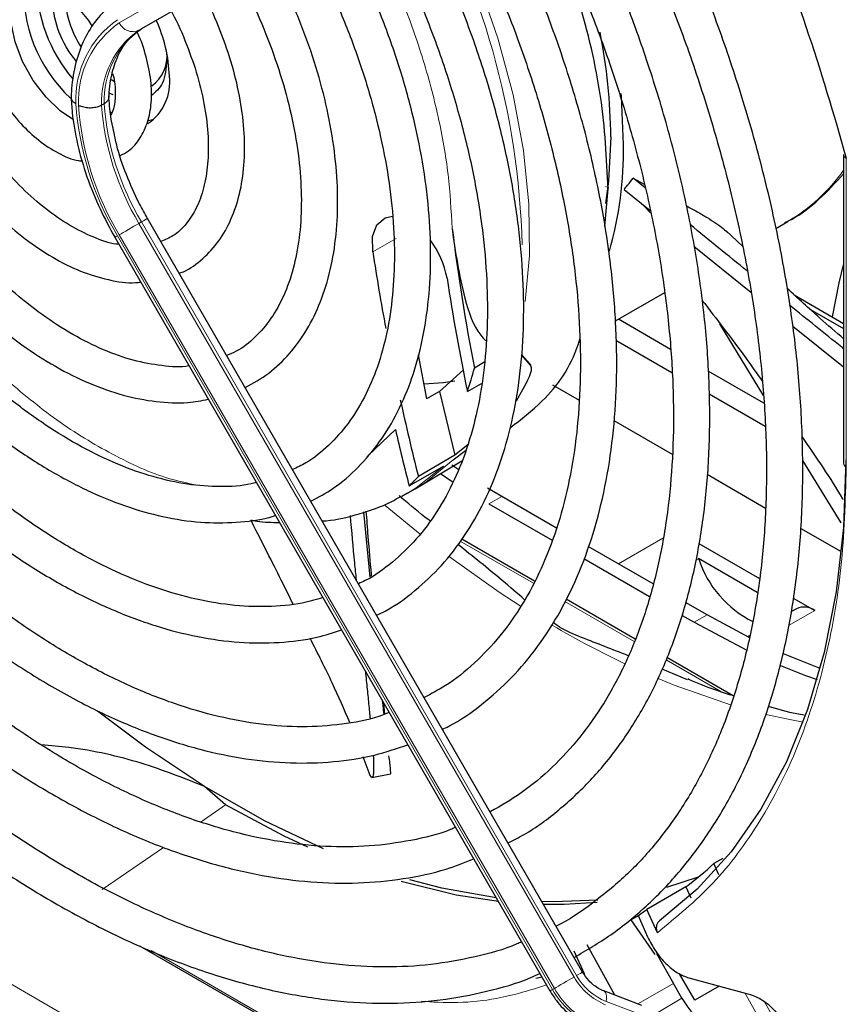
# Paper-space layout 'Blatt2' of a CAD drawing. Header units: millimetres. Extents: x 5 to 418, y 2 to 292.
# Tile 62 of 112: x 105.41 to 113.01, y 211.4 to 220.45. Entities that reach past the tile are written whole.
import ezdxf

# ---------------------------------------------------------------- set-up
doc = ezdxf.new("R2010")
doc.units = ezdxf.units.MM

psp = doc.layouts.new('Blatt2')

# ---------------------------------------------------------------- linework, layer by layer
at = {"color": 7, "linetype": 'Continuous', "lineweight": 18}
for p, q in [((110.3244, 222.725), (106.3278, 220.4171)), ((106.5089, 220.3484), (110.5054, 222.6563)), ((87.2772, 222.0117), (108.4044, 209.8153)), ((106.5325, 220.362), (106.5089, 220.3484)), ((113.0057, 219.1734), (113.0057, 216.3372)), ((110.7946, 218.914), (110.825, 218.903)), ((106.5325, 218.5889), (106.5089, 218.5752)), ((106.5325, 218.5889), (110.529, 211.6667)), ((110.5054, 211.6531), (106.5089, 218.5752)), ((110.3077, 211.5389), (106.3112, 218.4611)), ((106.3278, 218.4707), (110.3244, 211.5485)), ((108.8724, 218.4348), (108.6567, 218.3136)), ((108.6105, 216.4408), (108.8641, 216.681)), ((109.8407, 216.0677), (109.7228, 215.9997)), ((108.7707, 215.9835), (109.0909, 215.7201)), ((109.4601, 215.657), (110.1314, 215.2695)), ((110.9133, 215.4485), (111.3221, 215.6845)), ((111.6502, 215.4938), (111.6236, 215.4784)), ((110.4214, 215.102), (111.0562, 214.7356)), ((111.7263, 214.9791), (111.6085, 214.9111)), ((112.7163, 215.0198), (112.4753, 214.8807)), ((111.3503, 214.5658), (111.8535, 214.2753)), ((107.0792, 213.0792), (107.3048, 213.2334)), ((106.1701, 212.4576), (106.7345, 212.8435)), ((106.6216, 211.8955), (111.2608, 209.2174)), ((110.3244, 211.5485), (110.3077, 211.5389)), ((111.4172, 211.5933), (111.0916, 211.4065)), ((111.2608, 211.319), (111.4952, 211.4581)), ((112.3495, 211.018), (112.0736, 211.5072)), ((110.8, 211.4285), (111.1506, 211.2955)), ((112.2503, 211.4302), (112.4735, 211.0346))]:
    psp.add_line(p, q, dxfattribs=at)
at = {"color": 7, "linetype": 'Continuous', "lineweight": 25}
for p, q in [((110.529, 222.6699), (106.5325, 220.362)), ((106.2557, 219.8954), (106.2792, 219.8803)), ((106.2718, 219.7569), (106.2344, 219.7699)), ((106.1891, 219.6737), (106.1656, 219.66)), ((106.2449, 219.6006), (106.2629, 219.5908)), ((106.5971, 219.52), (106.6468, 219.5319)), ((112.9813, 219.2078), (112.9813, 216.3712)), ((111.0491, 218.9906), (111.1507, 218.934)), ((111.1577, 218.9018), (111.0492, 218.9906)), ((110.7864, 218.5491), (110.8173, 218.8932)), ((110.9656, 218.8878), (111.2035, 218.693)), ((111.2081, 218.6719), (111.1435, 218.7385)), ((110.5839, 211.6983), (106.5874, 218.6205)), ((112.3573, 218.5284), (112.4685, 218.5926)), ((112.055, 218.3613), (111.9035, 218.506)), ((106.2873, 218.4473), (110.2839, 211.5251)), ((111.6058, 218.3663), (112.1288, 217.9422)), ((110.8864, 217.6793), (111.3376, 217.9398)), ((112.5263, 217.9192), (112.9813, 217.6565)), ((112.671, 217.788), (112.9813, 217.6089)), ((111.3922, 217.4171), (110.9122, 217.6942)), ((112.2439, 216.9931), (111.8449, 217.6523)), ((112.5147, 217.6309), (112.9813, 217.2579)), ((110.8899, 217.503), (111.4045, 217.2059)), ((110.5499, 217.4851), (110.5593, 217.4905)), ((109.0739, 217.3666), (109.1496, 216.9651)), ((110.1048, 217.2725), (110.0211, 217.3691)), ((110.0213, 217.3715), (110.1029, 217.2813)), ((109.2704, 217.0319), (109.4895, 217.2305)), ((109.6852, 217.3022), (109.5902, 217.2446)), ((112.2478, 216.9232), (111.7363, 217.2185)), ((109.5252, 217.0314), (109.6553, 217.1035)), ((110.3066, 217.0912), (110.5507, 216.9503)), ((109.2705, 217.0319), (109.1496, 216.9651)), ((109.2705, 217.0319), (109.4101, 216.4458)), ((111.7472, 217.0081), (112.2598, 216.7121)), ((110.8721, 216.7648), (111.4059, 216.4566)), ((109.5296, 216.5407), (109.4101, 216.4458)), ((109.4101, 216.4458), (109.0753, 216.2504)), ((109.394, 216.4021), (109.5095, 216.489)), ((108.991, 216.1638), (109.3054, 216.3438)), ((109.0775, 216.1554), (109.4732, 216.3952)), ((109.4471, 216.3101), (109.382, 216.3531)), ((112.96, 215.8241), (112.6049, 216.3981)), ((109.2772, 216.2764), (109.3948, 216.1996)), ((111.7288, 216.2702), (112.2649, 215.9607)), ((109.0463, 216.1369), (109.0775, 216.1554)), ((109.8407, 216.0677), (109.711, 216.1442)), ((108.976, 216.0964), (108.9246, 216.0679)), ((108.976, 216.0964), (109.0463, 216.1369)), ((110.3454, 215.7763), (109.8407, 216.0677)), ((109.7228, 215.9997), (110.3032, 215.6646)), ((108.6329, 215.3249), (108.5758, 215.9247)), ((109.1824, 215.8443), (109.1654, 215.8541)), ((112.5884, 215.774), (112.9592, 215.5599)), ((110.1423, 215.2901), (109.4746, 215.6756)), ((111.2318, 215.2646), (110.6356, 215.6088)), ((111.6505, 215.6351), (112.2071, 215.3137)), ((110.5959, 215.4957), (111.1977, 215.1482)), ((111.6476, 215.5007), (112.1884, 215.1885)), ((111.0651, 214.7574), (110.4316, 215.1232)), ((111.7263, 214.9791), (111.529, 215.0931)), ((112.5187, 215.1339), (112.7163, 215.0198)), ((111.4979, 214.975), (111.6085, 214.9111)), ((112.1129, 214.7706), (111.7263, 214.9791)), ((112.5496, 215.0363), (112.4967, 215.0058)), ((111.6085, 214.9111), (112.0931, 214.6544)), ((112.1163, 214.7862), (112.1003, 214.777)), ((111.968, 214.2362), (111.3585, 214.588)), ((111.5468, 214.384), (111.3144, 214.4802)), ((108.7682, 214.0674), (108.7583, 214.1675)), ((108.6235, 213.5278), (108.5682, 213.6753)), ((108.649, 213.4862), (108.8205, 213.5188)), ((107.3048, 213.2334), (107.1111, 213.4039)), ((111.8702, 212.7427), (111.7897, 212.6948)), ((111.835, 212.5911), (111.7897, 212.6948)), ((111.6458, 212.5704), (111.3541, 212.4747)), ((111.532, 212.482), (111.1742, 212.2747)), ((111.532, 212.482), (111.577, 212.3805)), ((111.2703, 212.06), (111.1742, 212.2747)), ((111.0263, 212.1789), (111.1097, 212.2241)), ((111.0263, 212.1789), (111.2465, 211.8585)), ((111.0934, 212.2169), (111.1807, 212.0222)), ((106.515, 211.9401), (111.2675, 209.1966)), ((110.5036, 211.8946), (110.5991, 211.6856)), ((110.8789, 211.4872), (110.6271, 211.949)), ((111.2627, 211.8678), (111.4172, 211.5933)), ((111.6144, 211.441), (111.4745, 211.6833)), ((111.5607, 211.6445), (112.1237, 211.4937)), ((111.4952, 211.4581), (111.4172, 211.5933)), ((111.8382, 211.5702), (111.6144, 211.441)), ((111.1288, 211.3924), (110.7782, 211.5254))]:
    psp.add_line(p, q, dxfattribs=at)
at = {"color": 7, "linetype": 'Continuous', "lineweight": 18, "flags": 128}
for points in [[(110.0576, 217.859), (110.0955, 218.2803), (110.0908, 218.7513), (110.0404, 219.2452), (109.9449, 219.7555), (109.8057, 220.2758), (109.6244, 220.7994), (109.4034, 221.3197), (109.1454, 221.8301), (109.1284, 221.8611)], [(106.5874, 218.6205), (106.5855, 218.6195), (106.5788, 218.6156), (106.5674, 218.609), (106.5517, 218.6), (106.5325, 218.5889)], [(106.5089, 218.5752), (106.4868, 218.5625), (106.4626, 218.5485), (106.4373, 218.5339), (106.4119, 218.5193), (106.3874, 218.5051), (106.3646, 218.4919), (106.3445, 218.4803), (106.3278, 218.4707)], [(106.3112, 218.4611), (106.2986, 218.4538), (106.2905, 218.4492), (106.2874, 218.4473), (106.2873, 218.4473)], [(109.3054, 216.3438), (109.0551, 216.1449), (108.976, 216.0964)], [(109.0775, 216.1554), (109.1422, 216.1967), (109.394, 216.4021)], [(109.36, 215.5127), (109.8174, 215.1892), (110.0201, 215.0573)], [(111.2779, 214.3939), (111.4256, 214.3338), (111.9499, 214.1514)], [(112.2661, 214.0656), (112.4702, 214.0203), (112.6084, 213.9943)], [(110.5054, 211.6531), (110.4833, 211.6403), (110.4591, 211.6263), (110.4339, 211.6117), (110.4085, 211.5971), (110.3839, 211.5829), (110.3611, 211.5697), (110.341, 211.5581), (110.3244, 211.5485)], [(110.5839, 211.6983), (110.582, 211.6973), (110.5753, 211.6934), (110.5639, 211.6868), (110.5483, 211.6778), (110.529, 211.6667)], [(110.3077, 211.5389), (110.2951, 211.5316), (110.2871, 211.527), (110.2839, 211.5251), (110.2839, 211.5251)], [(110.7788, 211.5252), (110.7849, 211.5216), (110.7936, 211.5113), (110.7996, 211.4963), (110.8027, 211.4769), (110.8028, 211.454), (110.8, 211.4285)]]:
    psp.add_lwpolyline(points, dxfattribs=at)
at = {"color": 7, "linetype": 'Continuous', "lineweight": 25, "flags": 128}
for points in [[(105.9073, 219.5263), (105.7846, 219.609), (105.6559, 219.7333), (105.5382, 219.8878), (105.4409, 220.0619), (105.3716, 220.2425), (105.3348, 220.4149), (105.3308, 220.5644), (105.3543, 220.6788), (105.3948, 220.7523), (105.4458, 220.7924), (105.5172, 220.8075), (105.61, 220.7932), (105.7268, 220.7415), (105.7268, 220.7415), (105.7935, 220.6982), (105.9233, 220.5855), (106.0457, 220.4399), (106.0803, 220.3841)], [(110.9603, 219.3005), (110.9395, 219.7391), (110.9368, 219.7679)], [(110.8424, 219.3686), (110.8217, 218.9617), (110.7942, 218.7591)], [(108.6567, 218.3136), (108.6548, 218.4539), (108.6943, 218.5627), (108.7703, 218.6268), (108.837, 218.6406)], [(112.8782, 217.716), (112.9391, 218.0281), (112.9787, 218.1952)], [(110.1029, 217.2813), (110.1031, 217.2802), (110.1033, 217.2791), (110.1036, 217.278), (110.1038, 217.2769), (110.1041, 217.2758), (110.1043, 217.2747), (110.1045, 217.2736), (110.1048, 217.2725)], [(109.4106, 217.1264), (109.3036, 217.1103), (109.128, 217.098)], [(113.0005, 216.402), (112.9785, 215.7814), (112.9125, 215.1903), (112.8029, 214.6324), (112.6505, 214.1115), (112.4562, 213.6308), (112.2214, 213.1934), (111.9475, 212.8023), (111.6362, 212.4598), (111.2897, 212.1683)], [(112.7654, 214.4859), (112.7495, 214.4918), (112.4301, 214.6216)], [(112.4, 214.5158), (112.6317, 214.4238), (112.7373, 214.3855)], [(107.1111, 213.4039), (106.5693, 213.7644), (106.1288, 214.0953)], [(108.2052, 212.8302), (107.6632, 213.0886), (107.1111, 213.4039)], [(108.0593, 212.8469), (107.843, 212.9476), (107.3048, 213.2334)], [(109.8099, 212.3461), (109.4232, 212.4058), (108.9175, 212.529)], [(109.7897, 212.381), (109.2921, 212.4702), (108.9962, 212.5465)], [(110.7243, 212.3604), (110.3188, 212.344), (110.2097, 212.3465)], [(110.7177, 212.3374), (110.4144, 212.3182), (110.2262, 212.3178)], [(110.2101, 211.6529), (110.1956, 211.6491), (110.1533, 211.6382)]]:
    psp.add_lwpolyline(points, dxfattribs=at)
at = {"color": 7, "linetype": 'Continuous', "lineweight": 18}
for centre, radius, start, end in [((102.7483, 218.1837), 7.2829, 1.52989, 29.95859), ((106.8233, 219.7126), 0.8944, 124.92656, 182.49063), ((106.8302, 219.6974), 0.8777, 124.91275, 182.4318), ((106.4534, 220.4752), 0.1384, 204.8163, 293.64307), ((106.9673, 219.69), 0.8023, 124.84397, 182.13721), ((106.9909, 219.7036), 0.8023, 124.84397, 182.13721), ((108.6526, 219.864), 2.7296, 183.99715, 210.92952), ((108.6474, 219.855), 2.4649, 184.21856, 210.90782), ((108.6281, 219.8488), 2.6814, 184.03412, 210.92588), ((108.6238, 219.8414), 2.4649, 184.21856, 210.90782), ((111.6393, 220.0121), 1.6438, 300.29024, 324.72127), ((113.0215, 216.3744), 0.0404, 184.43368, 246.88646), ((114.6432, 222.2734), 8.5691, 239.58362, 244.68034), ((111.0114, 211.9366), 0.58, 209.26495, 248.10504), ((111.0023, 211.9319), 0.5426, 209.26495, 248.10504), ((110.9605, 211.9047), 0.7484, 209.26495, 248.10504), ((110.9772, 211.9143), 0.7484, 209.26495, 248.10504)]:
    psp.add_arc(centre, radius, start, end, dxfattribs=at)
at = {"color": 7, "linetype": 'Continuous', "lineweight": 25}
for centre, radius, start, end in [((106.8102, 220.7196), 1.3619, 176.56242, 226.88232), ((106.9982, 220.8261), 1.4349, 180.79457, 220.09796), ((106.8111, 220.7284), 0.99, 182.31609, 212.78142), ((105.4756, 219.8886), 1.3132, 1.64984, 24.82643), ((105.7028, 219.3305), 5.1397, 0.42479, 11.23272), ((106.4432, 220.1058), 0.3238, 304.5077, 6.80448), ((106.3344, 219.8698), 0.4575, 304.20343, 7.10875), ((107.5, 219.257), 3.4606, 344.28764, 0.7207), ((128.3427, 220.896), 19.1046, 187.11643, 191.01869), ((108.5462, 217.9332), 0.8042, 9.90459, 37.51875), ((129.283, 221.4521), 20.8638, 188.65153, 190.61197), ((129.0255, 221.0712), 19.9143, 188.66318, 191.70405), ((106.7283, 218.0007), 2.9601, 340.88593, 345.20024), ((108.0077, 218.1422), 2.3037, 328.71047, 334.97582), ((131.2902, 221.8585), 22.9119, 192.3626, 194.16817), ((131.7066, 222.0092), 23.4556, 193.12985, 194.43071), ((107.7237, 217.4815), 1.8282, 313.88329, 317.6706), ((111.148, 215.3068), 0.5358, 20.41682, 21.20649), ((112.5824, 215.7964), 0.9801, 197.98589, 243.64688), ((112.6185, 214.8826), 0.1684, 54.53278, 114.15676), ((109.5867, 215.1003), 3.2619, 306.61088, 312.48417), ((109.2697, 214.8483), 3.2017, 304.724, 306.5029)]:
    psp.add_arc(centre, radius, start, end, dxfattribs=at)
for points, knots in [([(110.5059, 211.8334), (110.6198, 211.8999), (110.8535, 212.0364), (111.1727, 212.2989), (111.4696, 212.6051), (111.7346, 212.9537), (111.967, 213.3417), (112.1654, 213.7675), (112.3285, 214.2288), (112.4553, 214.7231), (112.5452, 215.2474), (112.5975, 215.7989), (112.612, 216.3742), (112.5888, 216.9702), (112.528, 217.5834), (112.43, 218.2105), (112.2956, 218.848), (112.1254, 219.4925), (111.9205, 220.1404), (111.6819, 220.7881), (111.4117, 221.4325), (111.1082, 222.0683), (110.8773, 222.5193), (110.7403, 222.7524), (110.723, 222.7819)], [0, 0, 0, 0, 0.044421, 0.091203, 0.138022, 0.18495, 0.232029, 0.279269, 0.326654, 0.374154, 0.421733, 0.469362, 0.517014, 0.564673, 0.612324, 0.659964, 0.70759, 0.755203, 0.802802, 0.85039, 0.897968, 0.945541, 0.993109, 1, 1, 1, 1]), ([(111.5762, 222.7824), (111.7755, 222.3882), (112.1744, 221.5994), (112.6562, 220.3831), (112.8892, 219.5765), (113.0057, 219.1734)], [0, 0, 0, 0, 0.333212, 0.666777, 1, 1, 1, 1]), ([(110.434, 222.6151), (110.5268, 222.4483), (110.7324, 222.0786), (111.0175, 221.4914), (111.2935, 220.8608), (111.5372, 220.2258), (111.7483, 219.5905), (111.9251, 218.9583), (112.067, 218.3331), (112.173, 217.7185), (112.2427, 217.118), (112.2758, 216.5351), (112.2722, 215.9732), (112.232, 215.4355), (112.1557, 214.9251), (112.0439, 214.4448), (111.8973, 213.9973), (111.717, 213.5848), (111.5039, 213.2094), (111.2588, 212.8733), (110.984, 212.5764), (110.6764, 212.3273), (110.4603, 212.1762), (110.3402, 212.1213), (110.3398, 212.1212)], [0, 0, 0, 0, 0.03944, 0.087421, 0.135397, 0.183365, 0.231322, 0.279265, 0.327192, 0.375101, 0.42299, 0.470859, 0.51871, 0.566548, 0.614381, 0.66222, 0.710086, 0.75801, 0.806031, 0.854197, 0.902549, 0.951109, 0.999856, 1, 1, 1, 1]), ([(109.8991, 212.8845), (109.9491, 212.9097), (110.1154, 212.9936), (110.3701, 213.1843), (110.6609, 213.4532), (110.9192, 213.7666), (111.1456, 214.1194), (111.3381, 214.5107), (111.4956, 214.9378), (111.6169, 215.3982), (111.7011, 215.8888), (111.7477, 216.4064), (111.7565, 216.9475), (111.7274, 217.5086), (111.6608, 218.0862), (111.5572, 218.6764), (111.4173, 219.2756), (111.2421, 219.8801), (111.0325, 220.486), (110.7908, 221.09), (110.5156, 221.6868), (110.2902, 222.1356), (110.1484, 222.3794), (110.1177, 222.4324)], [0, 0, 0, 0, 0.021532, 0.071525, 0.121522, 0.171619, 0.221893, 0.272376, 0.323056, 0.373894, 0.424842, 0.475857, 0.526904, 0.577958, 0.629001, 0.680028, 0.731037, 0.782028, 0.833004, 0.883966, 0.934919, 0.985865, 1, 1, 1, 1]), ([(109.8284, 222.2653), (109.8824, 222.1705), (110.0437, 221.8877), (110.2826, 221.4026), (110.5444, 220.8159), (110.7735, 220.2241), (110.97, 219.6319), (111.1324, 219.0432), (111.2596, 218.4619), (111.351, 217.8919), (111.4059, 217.337), (111.4243, 216.801), (111.4061, 216.2875), (111.3516, 215.7997), (111.2615, 215.3409), (111.1364, 214.914), (110.9775, 214.5215), (110.7856, 214.1658), (110.5623, 213.8484), (110.3077, 213.5724), (110.0337, 213.3411), (109.8315, 213.2251), (109.7346, 213.1694)], [0, 0, 0, 0, 0.0259389, 0.0773882, 0.1288311, 0.1802636, 0.2316819, 0.2830819, 0.3344601, 0.3858137, 0.4371407, 0.4884416, 0.53972, 0.5909847, 0.6422483, 0.6935329, 0.7448759, 0.7963299, 0.8479591, 0.8998274, 0.9519724, 1, 1, 1, 1]), ([(110.8173, 218.8932), (110.8041, 219.1717), (110.7777, 219.7285), (110.5625, 220.6311), (110.2582, 221.4944), (109.9729, 222.0306), (109.8434, 222.274)], [0, 0, 0, 0, 0.260989, 0.521978, 0.782966, 1, 1, 1, 1]), ([(109.2961, 213.9289), (109.3156, 213.9379), (109.4449, 213.9976), (109.6592, 214.1527), (109.934, 214.3945), (110.1757, 214.6825), (110.3855, 215.0093), (110.5614, 215.3746), (110.702, 215.7753), (110.8062, 216.2088), (110.8731, 216.6716), (110.9021, 217.1602), (110.8932, 217.6707), (110.8464, 218.1992), (110.7624, 218.7418), (110.6417, 219.2944), (110.4855, 219.853), (110.2947, 220.4135), (110.0718, 220.9723), (109.8145, 221.5232), (109.6275, 221.8952), (109.5196, 222.0778), (109.5155, 222.0847)], [0, 0, 0, 0, 0.009591, 0.063576, 0.117535, 0.171598, 0.225887, 0.280456, 0.33529, 0.390334, 0.445519, 0.500781, 0.556076, 0.611368, 0.666641, 0.72189, 0.777116, 0.832319, 0.887503, 0.942675, 0.997838, 1, 1, 1, 1]), ([(109.225, 221.9169), (109.2487, 221.8762), (109.3727, 221.6631), (109.5705, 221.264), (109.8147, 220.7242), (110.0253, 220.1786), (110.2037, 219.6332), (110.3477, 219.0918), (110.4564, 218.5588), (110.5291, 218.0384), (110.5654, 217.5347), (110.5652, 217.0517), (110.5287, 216.5932), (110.4564, 216.1627), (110.3491, 215.7635), (110.2081, 215.3983), (110.0344, 215.0697), (109.8294, 214.7792), (109.5932, 214.5308), (109.3602, 214.3412), (109.195, 214.2544), (109.1284, 214.2194)], [0, 0, 0, 0, 0.013176, 0.06897, 0.124756, 0.180528, 0.23628, 0.292006, 0.347701, 0.40336, 0.458983, 0.51457, 0.57013, 0.625681, 0.681245, 0.736873, 0.792637, 0.848632, 0.904957, 0.961672, 1, 1, 1, 1]), ([(108.6912, 214.9767), (108.7177, 214.9888), (108.8448, 215.0472), (109.0469, 215.1978), (109.2927, 215.4272), (109.5051, 215.7015), (109.685, 216.0141), (109.8302, 216.3638), (109.9395, 216.7476), (110.0117, 217.162), (110.046, 217.6032), (110.0422, 218.067), (110.0005, 218.549), (109.9213, 219.0449), (109.8056, 219.5502), (109.6544, 220.0604), (109.4696, 220.5714), (109.2507, 221.0774), (109.0627, 221.4669), (108.9393, 221.6811), (108.9087, 221.7342)], [0, 0, 0, 0, 0.0155713, 0.0746662, 0.1337318, 0.1929696, 0.2525511, 0.3125318, 0.3728653, 0.4334518, 0.4941871, 0.5549883, 0.6157947, 0.6765768, 0.7373252, 0.7980393, 0.8587231, 0.9193835, 0.9800283, 1, 1, 1, 1]), ([(108.6226, 221.569), (108.6253, 221.5643), (108.72, 221.4039), (108.8824, 221.0745), (109.1045, 220.5854), (109.2921, 220.0903), (109.4475, 219.5964), (109.5682, 219.1076), (109.6534, 218.6289), (109.7024, 218.165), (109.715, 217.7203), (109.6914, 217.299), (109.6321, 216.9052), (109.538, 216.5425), (109.4106, 216.2138), (109.2508, 215.9222), (109.0607, 215.6683), (108.8388, 215.4586), (108.6591, 215.3242), (108.5457, 215.2744), (108.5246, 215.2652)], [0, 0, 0, 0, 0.001862, 0.063322, 0.124771, 0.186199, 0.247596, 0.308954, 0.370262, 0.431517, 0.492716, 0.553869, 0.614997, 0.676134, 0.737349, 0.798757, 0.860516, 0.922786, 0.985643, 1, 1, 1, 1]), ([(108.0872, 216.0227), (108.1573, 216.0603), (108.3148, 216.1447), (108.5269, 216.3298), (108.726, 216.5646), (108.8914, 216.84), (109.0225, 217.1519), (109.1175, 217.4979), (109.1751, 217.874), (109.1947, 218.2758), (109.1759, 218.6984), (109.1193, 219.137), (109.0255, 219.5863), (108.8961, 220.0416), (108.732, 220.4974), (108.5379, 220.949), (108.3838, 221.2413), (108.3071, 221.3868)], [0, 0, 0, 0, 0.052821, 0.1188, 0.184872, 0.251387, 0.318507, 0.386188, 0.454269, 0.522572, 0.59096, 0.659334, 0.727662, 0.795937, 0.864164, 0.932353, 1, 1, 1, 1]), ([(108.0173, 221.2195), (108.0854, 221.0916), (108.2287, 220.8225), (108.4116, 220.4003), (108.5713, 219.9623), (108.6967, 219.5264), (108.7875, 219.0982), (108.8423, 218.6831), (108.861, 218.2863), (108.8436, 217.9126), (108.7908, 217.5665), (108.7039, 217.2521), (108.5844, 216.9729), (108.4342, 216.7306), (108.2531, 216.5299), (108.0816, 216.3892), (107.9607, 216.3331), (107.9192, 216.3138)], [0, 0, 0, 0, 0.062716, 0.131985, 0.201217, 0.270395, 0.339502, 0.408524, 0.477455, 0.546301, 0.6151, 0.683907, 0.752849, 0.822147, 0.892103, 0.962991, 1, 1, 1, 1]), ([(107.4846, 217.0665), (107.5587, 217.1082), (107.7082, 217.1922), (107.8974, 217.3745), (108.0574, 217.5946), (108.1829, 217.853), (108.2729, 218.1457), (108.3256, 218.4694), (108.34, 218.8188), (108.3158, 219.1884), (108.2537, 219.5719), (108.1551, 219.9637), (108.0206, 220.3574), (107.8697, 220.718), (107.7512, 220.9402), (107.7, 221.0363)], [0, 0, 0, 0, 0.074703, 0.150786, 0.227145, 0.304382, 0.382663, 0.461772, 0.541356, 0.621117, 0.700848, 0.780495, 0.860053, 0.939541, 1, 1, 1, 1]), ([(107.4124, 220.8702), (107.4685, 220.7625), (107.5873, 220.5341), (107.733, 220.1748), (107.8543, 219.8028), (107.9405, 219.4364), (107.9914, 219.0824), (108.0063, 218.7469), (107.9858, 218.4358), (107.9308, 218.1542), (107.8433, 217.9066), (107.7259, 217.6954), (107.5784, 217.5255), (107.4415, 217.4129), (107.3442, 217.3732), (107.3145, 217.3611)], [0, 0, 0, 0, 0.072313, 0.153367, 0.234338, 0.315187, 0.395882, 0.476402, 0.556758, 0.637035, 0.717364, 0.798096, 0.879833, 0.963283, 1, 1, 1, 1]), ([(105.9364, 220.0619), (105.9098, 220.0957), (105.8236, 220.2048), (105.7295, 220.4359), (105.7126, 220.6042), (105.7041, 220.6884)], [0, 0, 0, 0, 0.182718, 0.591359, 1, 1, 1, 1]), ([(106.8779, 218.1173), (106.891, 218.1218), (106.9726, 218.1498), (107.0991, 218.248), (107.2483, 218.4081), (107.3612, 218.6094), (107.4393, 218.8436), (107.48, 219.1087), (107.4821, 219.3987), (107.4452, 219.7063), (107.3714, 220.0241), (107.2592, 220.3426), (107.1652, 220.5664), (107.1018, 220.6771), (107.0959, 220.6874)], [0, 0, 0, 0, 0.017933, 0.111601, 0.204662, 0.2986, 0.394619, 0.49268, 0.591966, 0.691648, 0.791221, 0.890606, 0.989841, 1, 1, 1, 1]), ([(106.3422, 220.6371), (106.3092, 220.616), (106.2199, 220.5588), (106.0983, 220.4298), (105.9897, 220.2454), (105.9179, 220.0289), (105.8911, 219.85), (105.8862, 219.747), (105.8853, 219.7285)], [0, 0, 0, 0, 0.120337, 0.325835, 0.532783, 0.744527, 0.954131, 1, 1, 1, 1]), ([(106.8077, 220.521), (106.81, 220.5169), (106.8656, 220.4197), (106.9494, 220.2185), (107.0522, 219.9265), (107.118, 219.6392), (107.1493, 219.3669), (107.1454, 219.1169), (107.1079, 218.8965), (107.0402, 218.7109), (106.9449, 218.5647), (106.837, 218.4609), (106.7492, 218.4246), (106.7099, 218.4084)], [0, 0, 0, 0, 0.004478, 0.106311, 0.207976, 0.309347, 0.410315, 0.510822, 0.61097, 0.711109, 0.812139, 0.916043, 1, 1, 1, 1]), ([(106.2325, 219.7224), (106.235, 219.7606), (106.2424, 219.8719), (106.2795, 220.0339), (106.3512, 220.1907), (106.4372, 220.2983), (106.5042, 220.3431), (106.5325, 220.362)], [0, 0, 0, 0, 0.121998, 0.35528, 0.588901, 0.826298, 1, 1, 1, 1]), ([(106.3362, 219.1984), (106.3626, 219.2113), (106.4361, 219.2474), (106.5238, 219.3552), (106.595, 219.5049), (106.6284, 219.6841), (106.6249, 219.8873), (106.5784, 220.1044), (106.531, 220.2571), (106.4924, 220.3295), (106.4912, 220.3316)], [0, 0, 0, 0, 0.07989, 0.222597, 0.365881, 0.516185, 0.673819, 0.834625, 0.995139, 1, 1, 1, 1]), ([(106.7648, 220.0761), (106.7578, 219.9989), (106.7447, 219.8519), (106.6606, 219.7798), (106.6207, 219.7457)], [0, 0, 0, 0, 0.52564, 1, 1, 1, 1]), ([(106.2673, 219.9512), (106.2708, 219.9388), (106.2908, 219.8679), (106.2948, 219.7531), (106.2826, 219.6304), (106.2594, 219.5846), (106.2496, 219.5652)], [0, 0, 0, 0, 0.073193, 0.416832, 0.754477, 1, 1, 1, 1]), ([(105.1683, 219.8641), (105.2031, 219.8009), (105.2764, 219.6676), (105.4209, 219.4885), (105.5869, 219.3313), (105.7671, 219.2168), (105.9042, 219.155), (105.9784, 219.1487), (105.99, 219.1477)], [0, 0, 0, 0, 0.175188, 0.369422, 0.564863, 0.762583, 0.963089, 1, 1, 1, 1]), ([(105.8853, 219.7423), (105.8882, 219.6928), (105.8964, 219.5499), (105.9396, 219.3025), (106.026, 219.0042), (106.1417, 218.7153), (106.2404, 218.5337), (106.2873, 218.4473)], [0, 0, 0, 0, 0.119661, 0.345415, 0.570792, 0.795741, 1, 1, 1, 1]), ([(105.9297, 219.6738), (105.9289, 219.6742), (105.9247, 219.6767), (105.9174, 219.6816), (105.9068, 219.6902), (105.8965, 219.7015), (105.8891, 219.7154), (105.8856, 219.7261), (105.886, 219.7319), (105.8861, 219.7329)], [0, 0, 0, 0, 0.0276923, 0.1594686, 0.2925869, 0.5110054, 0.7357426, 0.9539351, 1, 1, 1, 1]), ([(106.2324, 219.7322), (106.2324, 219.7299), (106.2324, 219.7228), (106.2278, 219.7109), (106.219, 219.6973), (106.2062, 219.6845), (106.1949, 219.6773), (106.1891, 219.6737)], [0, 0, 0, 0, 0.106275, 0.326515, 0.55313, 0.77337, 1, 1, 1, 1]), ([(106.286, 219.3844), (106.2727, 219.4415), (106.2434, 219.5675), (106.2364, 219.6839), (106.2325, 219.7476)], [0, 0, 0, 0, 0.452812, 1, 1, 1, 1]), ([(106.1656, 219.66), (106.1594, 219.6568), (106.1469, 219.6503), (106.125, 219.643), (106.1012, 219.6377), (106.0765, 219.6349), (106.051, 219.6344), (106.026, 219.6365), (106.0016, 219.641), (105.9821, 219.6468), (105.9668, 219.653), (105.9584, 219.6572), (105.954, 219.6597), (105.9533, 219.6601)], [0, 0, 0, 0, 0.105647, 0.214359, 0.320006, 0.428712, 0.534438, 0.643221, 0.749098, 0.858039, 0.922043, 0.986702, 1, 1, 1, 1]), ([(106.3252, 218.3816), (106.3161, 218.3825), (106.2438, 218.3889), (106.0899, 218.4449), (105.8724, 218.5516), (105.651, 218.7045), (105.4335, 218.8945), (105.2273, 219.1197), (105.0698, 219.3202), (104.9913, 219.4498), (104.9683, 219.4879)], [0, 0, 0, 0, 0.0222623, 0.1764168, 0.3284093, 0.4800233, 0.6318134, 0.784027, 0.9366271, 1, 1, 1, 1]), ([(106.5874, 218.6205), (106.5623, 218.6655), (106.4891, 218.7969), (106.3902, 219.0227), (106.3148, 219.2362), (106.292, 219.3538), (106.286, 219.3844)], [0, 0, 0, 0, 0.181406, 0.529808, 0.87786, 1, 1, 1, 1]), ([(104.6932, 219.2999), (104.7237, 219.2506), (104.8152, 219.1028), (104.9936, 218.8791), (105.2214, 218.6354), (105.4645, 218.4264), (105.7165, 218.2563), (105.9734, 218.1285), (106.2279, 218.053), (106.4141, 218.0221), (106.5087, 218.034), (106.5248, 218.036)], [0, 0, 0, 0, 0.064595, 0.193533, 0.322682, 0.452181, 0.582147, 0.712616, 0.843331, 0.973305, 1, 1, 1, 1]), ([(113.0057, 219.1734), (112.9998, 219.1763), (112.9896, 219.1812), (112.9822, 219.1904), (112.9821, 219.1964), (112.9821, 219.1992)], [0, 0, 0, 0, 0.429004, 0.73606, 1, 1, 1, 1]), ([(106.9696, 217.2656), (106.9691, 217.2655), (106.8935, 217.2509), (106.7222, 217.2642), (106.4597, 217.3101), (106.1839, 217.4075), (105.9025, 217.5478), (105.6188, 217.731), (105.338, 217.9541), (105.0645, 218.2135), (104.8038, 218.5058), (104.5705, 218.8073), (104.4364, 219.0192), (104.375, 219.1161)], [0, 0, 0, 0, 0.000607, 0.105297, 0.207883, 0.309232, 0.410068, 0.510794, 0.611558, 0.712453, 0.813494, 0.914656, 1, 1, 1, 1]), ([(104.0853, 218.9489), (104.1574, 218.8361), (104.3064, 218.6028), (104.5611, 218.2759), (104.8379, 217.968), (105.13, 217.6927), (105.4329, 217.4536), (105.7425, 217.2547), (106.0545, 217.0995), (106.3648, 216.9903), (106.6676, 216.9321), (106.9309, 216.9189), (107.0841, 216.9478), (107.1463, 216.9595)], [0, 0, 0, 0, 0.087876, 0.181746, 0.275693, 0.369759, 0.463981, 0.558384, 0.652963, 0.747628, 0.842097, 0.935945, 1, 1, 1, 1]), ([(110.9656, 218.8879), (110.976, 218.9006), (111.004, 218.9347), (111.0317, 218.9691), (111.0491, 218.9906)], [0, 0, 0, 0, 0.372254, 1, 1, 1, 1]), ([(112.4382, 218.5806), (112.4594, 218.5908), (112.5745, 218.6463), (112.7628, 218.7916), (112.9078, 218.9497), (112.9813, 219.0298)], [0, 0, 0, 0, 0.09994, 0.543517, 1, 1, 1, 1]), ([(107.587, 216.1963), (107.5715, 216.1918), (107.4694, 216.1621), (107.2586, 216.1527), (106.9578, 216.1714), (106.6413, 216.2413), (106.3155, 216.3561), (105.9833, 216.516), (105.6485, 216.7189), (105.3153, 216.9628), (104.9876, 217.245), (104.6697, 217.5623), (104.3649, 217.9106), (104.0798, 218.2874), (103.8807, 218.5753), (103.7858, 218.7406), (103.7706, 218.7671)], [0, 0, 0, 0, 0.0148639, 0.0978913, 0.1798359, 0.2609151, 0.3414786, 0.4218054, 0.5020683, 0.582337, 0.6626623, 0.743061, 0.8235303, 0.9040575, 0.9846254, 1, 1, 1, 1]), ([(111.5377, 218.7356), (111.5707, 218.7178), (111.6386, 218.6813), (111.7288, 218.6284), (111.8092, 218.5765), (111.8757, 218.5294), (111.9046, 218.5016), (111.9175, 218.4892)], [0, 0, 0, 0, 0.198561, 0.408, 0.618483, 0.829377, 1, 1, 1, 1]), ([(103.4808, 218.5998), (103.5618, 218.47), (103.7306, 218.1996), (104.0165, 217.8136), (104.3278, 217.4416), (104.6562, 217.0997), (104.9977, 216.7914), (105.3487, 216.5203), (105.7057, 216.2894), (106.0649, 216.1017), (106.4226, 215.9595), (106.7744, 215.8655), (107.117, 215.8193), (107.4426, 215.8289), (107.6586, 215.8552), (107.7582, 215.8917), (107.762, 215.8931)], [0, 0, 0, 0, 0.071055, 0.148113, 0.225204, 0.302346, 0.379558, 0.456854, 0.534244, 0.611722, 0.689258, 0.766739, 0.844001, 0.920818, 0.996966, 1, 1, 1, 1]), ([(109.3852, 218.5292), (109.4158, 218.3134), (109.4648, 217.9685), (109.5862, 217.6123), (109.6797, 217.513), (109.6962, 217.4956)], [0, 0, 0, 0, 0.5793737, 0.9261418, 1, 1, 1, 1]), ([(112.0949, 218.1384), (112.0079, 218.2084), (111.833, 218.3489), (111.6587, 218.4919), (111.5712, 218.5638)], [0, 0, 0, 0, 0.497731, 1, 1, 1, 1]), ([(108.1981, 215.1378), (108.1358, 215.1195), (107.9749, 215.0722), (107.69, 215.0489), (107.3504, 215.0627), (106.9956, 215.1257), (106.6301, 215.2347), (106.2565, 215.3894), (105.8785, 215.5883), (105.4993, 215.8299), (105.1228, 216.112), (104.7524, 216.4321), (104.3918, 216.7875), (104.0443, 217.1745), (103.7142, 217.5903), (103.4182, 218.005), (103.2449, 218.2885), (103.1658, 218.4179)], [0, 0, 0, 0, 0.044535, 0.115036, 0.18491, 0.25425, 0.323233, 0.39202, 0.460724, 0.529412, 0.598115, 0.666856, 0.735642, 0.804471, 0.873336, 0.942229, 1, 1, 1, 1]), ([(102.8779, 218.2516), (102.9024, 218.2091), (103.0196, 218.0054), (103.2552, 217.6572), (103.5824, 217.213), (103.9314, 216.7958), (104.2965, 216.4077), (104.6754, 216.0527), (105.0647, 215.7337), (105.4611, 215.4537), (105.8614, 215.2153), (106.2621, 215.021), (106.6597, 214.8727), (107.0507, 214.7722), (107.4315, 214.7202), (107.7973, 214.7197), (108.1123, 214.7577), (108.2949, 214.8171), (108.3693, 214.8413)], [0, 0, 0, 0, 0.017616, 0.084446, 0.151286, 0.218148, 0.285041, 0.351974, 0.418957, 0.485995, 0.553088, 0.62023, 0.687388, 0.754495, 0.821455, 0.888141, 0.954425, 1, 1, 1, 1]), ([(108.8076, 214.0821), (108.7763, 214.0699), (108.6398, 214.0167), (108.3741, 213.9698), (108.0135, 213.9433), (107.6341, 213.9678), (107.2414, 214.0387), (106.8375, 214.1565), (106.4256, 214.3199), (106.0085, 214.5281), (105.5895, 214.7795), (105.172, 215.0723), (104.759, 215.4043), (104.354, 215.7733), (103.9601, 216.1762), (103.5807, 216.6101), (103.2177, 217.0712), (102.8781, 217.5581), (102.6585, 217.8924), (102.5602, 218.067), (102.5597, 218.0679)], [0, 0, 0, 0, 0.01859, 0.081144, 0.14333, 0.205112, 0.26656, 0.32778, 0.388866, 0.449891, 0.510899, 0.571911, 0.632945, 0.694007, 0.755099, 0.816219, 0.877362, 0.938523, 0.999696, 1, 1, 1, 1]), ([(112.9813, 217.5142), (112.9087, 217.577), (112.7367, 217.7258), (112.5616, 217.8862), (112.4604, 217.9789)], [0, 0, 0, 0, 0.422428, 1, 1, 1, 1]), ([(102.2726, 217.9021), (102.3635, 217.7523), (102.5602, 217.4281), (102.8925, 216.9523), (103.2601, 216.4745), (103.6473, 216.0241), (104.0502, 215.6037), (104.4663, 215.2167), (104.8927, 214.8657), (105.3262, 214.5536), (105.7638, 214.2827), (106.2025, 214.0552), (106.6391, 213.8729), (107.0704, 213.7375), (107.493, 213.6503), (107.9036, 213.6119), (108.2983, 213.6241), (108.6595, 213.6783), (108.8775, 213.7521), (108.9784, 213.7862)], [0, 0, 0, 0, 0.0513087, 0.1110984, 0.1708982, 0.2307143, 0.2905529, 0.3504198, 0.41032, 0.470257, 0.5302316, 0.5902393, 0.6502674, 0.710279, 0.7702245, 0.8300344, 0.8896256, 0.948923, 1, 1, 1, 1]), ([(111.6797, 217.8709), (111.8148, 217.6954), (112.0061, 217.447), (112.1841, 217.1963), (112.2364, 217.1227)], [0, 0, 0, 0, 0.706207, 1, 1, 1, 1]), ([(112.9813, 217.4237), (112.9754, 217.4284), (112.8096, 217.5607), (112.6441, 217.6948), (112.4846, 217.8242)], [0, 0, 0, 0, 0.03552, 1, 1, 1, 1]), ([(109.4164, 213.0276), (109.401, 213.0208), (109.2733, 212.9646), (109.0101, 212.9034), (108.6282, 212.8482), (108.2255, 212.8451), (107.8078, 212.8885), (107.377, 212.9793), (106.9359, 213.1166), (106.4871, 213.2996), (106.0337, 213.5273), (105.5784, 213.7983), (105.1243, 214.1108), (104.6745, 214.4631), (104.2319, 214.8528), (103.7996, 215.2774), (103.3804, 215.7342), (102.9771, 216.22), (102.5932, 216.7324), (102.2504, 217.2325), (102.0481, 217.569), (101.9573, 217.72)], [0, 0, 0, 0, 0.007789, 0.064483, 0.120956, 0.177145, 0.233066, 0.288778, 0.344348, 0.399835, 0.455284, 0.510722, 0.566163, 0.621618, 0.677094, 0.732592, 0.78811, 0.843647, 0.899198, 0.95476, 1, 1, 1, 1]), ([(101.6697, 217.5539), (101.7423, 217.4313), (101.9272, 217.1186), (102.2531, 216.6361), (102.641, 216.1084), (103.05, 215.6067), (103.476, 215.1332), (103.917, 214.6912), (104.3701, 214.2834), (104.8325, 213.9124), (105.3014, 213.5806), (105.7741, 213.2902), (106.2476, 213.0432), (106.719, 212.8412), (107.1853, 212.6858), (107.6435, 212.5782), (108.0905, 212.5193), (108.5235, 212.5091), (108.9381, 212.5499), (109.2938, 212.6239), (109.5003, 212.7048), (109.5839, 212.7375)], [0, 0, 0, 0, 0.035219, 0.089791, 0.144368, 0.198955, 0.253556, 0.308176, 0.362817, 0.417482, 0.472174, 0.526893, 0.581635, 0.636391, 0.691138, 0.745845, 0.800467, 0.85495, 0.90924, 0.963298, 1, 1, 1, 1]), ([(109.918, 216.6988), (110.0194, 216.7759), (110.2735, 216.9691), (110.483, 217.2632), (110.5545, 217.4996), (110.5593, 217.5155)], [0, 0, 0, 0, 0.382499, 0.958538, 1, 1, 1, 1]), ([(110.0233, 211.9765), (110.0092, 211.9699), (109.8754, 211.9078), (109.5989, 211.8342), (109.1946, 211.7599), (108.7685, 211.7379), (108.3264, 211.7625), (107.87, 211.8348), (107.4019, 211.9539), (106.9245, 212.1194), (106.4406, 212.3303), (105.9528, 212.5856), (105.4639, 212.8839), (104.9767, 213.2236), (104.494, 213.6029), (104.0186, 214.0196), (103.5533, 214.4714), (103.1009, 214.9558), (102.664, 215.47), (102.2447, 216.0108), (101.8476, 216.5765), (101.5521, 217.0279), (101.3983, 217.2949), (101.3604, 217.3606)], [0, 0, 0, 0, 0.00617, 0.058399, 0.110483, 0.162363, 0.214035, 0.265531, 0.316897, 0.368178, 0.419411, 0.470623, 0.52183, 0.573042, 0.624266, 0.675505, 0.726761, 0.778032, 0.829318, 0.880615, 0.931921, 0.983233, 1, 1, 1, 1]), ([(110.0951, 217.1678), (110.1055, 217.1945), (110.1227, 217.239), (110.1098, 217.263), (110.1048, 217.2725)], [0, 0, 0, 0, 0.602422, 1, 1, 1, 1]), ([(101.0656, 217.2051), (101.1356, 217.0858), (101.3251, 216.7628), (101.6623, 216.2553), (102.0721, 215.685), (102.5035, 215.1398), (102.9529, 214.6218), (103.4181, 214.1342), (103.8966, 213.6795), (104.3858, 213.2602), (104.8832, 212.8788), (105.386, 212.5374), (105.8916, 212.2379), (106.3973, 211.982), (106.9003, 211.7715), (107.3979, 211.6075), (107.8873, 211.4912), (108.3655, 211.4233), (108.8297, 211.4047), (109.2775, 211.434), (109.7038, 211.516), (110.0087, 211.6013), (110.163, 211.6736), (110.1906, 211.6866)], [0, 0, 0, 0, 0.02956, 0.080067, 0.130579, 0.181097, 0.231624, 0.282164, 0.33272, 0.383292, 0.433884, 0.484497, 0.535128, 0.585775, 0.636431, 0.687077, 0.737692, 0.788243, 0.838692, 0.889001, 0.939137, 0.989092, 1, 1, 1, 1]), ([(112.5964, 216.6166), (112.7289, 216.4255), (112.8629, 216.2321), (112.9738, 216.0407), (112.975, 216.0385)], [0, 0, 0, 0, 0.988609, 1, 1, 1, 1]), ([(108.192, 215.8412), (108.2039, 215.842), (108.3216, 215.8495), (108.535, 215.9064), (108.7676, 215.9818), (108.8877, 216.0528), (108.9184, 216.0709)], [0, 0, 0, 0, 0.045503, 0.449675, 0.859451, 1, 1, 1, 1]), ([(109.1654, 215.8541), (109.0856, 215.9167), (108.9957, 215.9873), (108.9077, 216.0672), (108.8978, 216.0762)], [0, 0, 0, 0, 0.887739, 1, 1, 1, 1]), ([(108.4481, 215.8906), (108.4611, 215.7462), (108.4786, 215.5501), (108.4986, 215.353), (108.5039, 215.3011)], [0, 0, 0, 0, 0.736431, 1, 1, 1, 1]), ([(108.6464, 215.3342), (108.6458, 215.3405), (108.6352, 215.4584), (108.6183, 215.6521), (108.603, 215.8547), (108.5972, 215.9328)], [0, 0, 0, 0, 0.033565, 0.62791, 1, 1, 1, 1]), ([(107.5354, 215.8505), (107.5543, 215.8469), (107.6436, 215.8299), (107.7308, 215.829), (107.7994, 215.8283)], [0, 0, 0, 0, 0.212133, 1, 1, 1, 1]), ([(107.925, 215.0794), (107.8894, 215.1517), (107.7756, 215.3828), (107.6381, 215.6489), (107.5404, 215.8432), (107.5366, 215.8507)], [0, 0, 0, 0, 0.3044778, 0.9732841, 1, 1, 1, 1]), ([(110.0516, 215.1185), (109.9836, 215.1774), (109.7851, 215.3493), (109.5749, 215.5167), (109.4366, 215.6268)], [0, 0, 0, 0, 0.342631, 1, 1, 1, 1]), ([(111.0031, 214.6044), (110.8605, 214.66), (110.6461, 214.7436), (110.4035, 214.841), (110.3314, 214.8953), (110.312, 214.9099)], [0, 0, 0, 0, 0.592609, 0.890651, 1, 1, 1, 1]), ([(108.4453, 213.991), (108.3948, 214.1088), (108.2926, 214.3474), (108.1517, 214.6253), (108.0803, 214.7659)], [0, 0, 0, 0, 0.4938044, 1, 1, 1, 1]), ([(108.5883, 214.4619), (108.5884, 214.4613), (108.5913, 214.4324), (108.597, 214.3777), (108.6051, 214.2978), (108.613, 214.2201), (108.6206, 214.1445), (108.627, 214.0809), (108.6306, 214.0437), (108.6319, 214.03)], [0, 0, 0, 0, 0.003937, 0.179753, 0.356556, 0.533636, 0.713852, 0.89431, 1, 1, 1, 1]), ([(111.9709, 214.2345), (111.871, 214.2662), (111.7321, 214.3104), (111.5894, 214.3729), (111.5494, 214.3905)], [0, 0, 0, 0, 0.7191645, 1, 1, 1, 1]), ([(108.7605, 214.0645), (108.7576, 214.0898), (108.7532, 214.1289), (108.7486, 214.172), (108.7469, 214.1872)], [0, 0, 0, 0, 0.647363, 1, 1, 1, 1]), ([(112.6191, 214.0571), (112.5964, 214.0609), (112.4892, 214.079), (112.377, 214.1123), (112.2886, 214.1386)], [0, 0, 0, 0, 0.2116046, 1, 1, 1, 1]), ([(107.1111, 213.4039), (106.9214, 213.4788), (106.5351, 213.6313), (106.0172, 213.7513), (105.6969, 213.7782), (105.6119, 213.7854)], [0, 0, 0, 0, 0.415053, 0.844755, 1, 1, 1, 1]), ([(108.6602, 213.6901), (108.6603, 213.6891), (108.6626, 213.6572), (108.6644, 213.6174), (108.6651, 213.5625), (108.6635, 213.529), (108.6594, 213.503), (108.6554, 213.4878), (108.6502, 213.4883), (108.6485, 213.4885)], [0, 0, 0, 0, 0.009078, 0.288945, 0.429791, 0.653645, 0.755928, 0.91916, 1, 1, 1, 1]), ([(108.8204, 213.5192), (108.8205, 213.5191), (108.8213, 213.5168), (108.8216, 213.523), (108.8216, 213.5366), (108.8196, 213.5655), (108.8143, 213.6152), (108.8084, 213.661), (108.8054, 213.6835)], [0, 0, 0, 0, 0.0122546, 0.1582954, 0.2478156, 0.4642211, 0.7371555, 1, 1, 1, 1]), ([(108.6434, 213.4878), (108.6419, 213.4892), (108.6379, 213.4932), (108.6313, 213.5057), (108.6256, 213.5218), (108.6235, 213.5278)], [0, 0, 0, 0, 0.269817, 0.726549, 1, 1, 1, 1]), ([(111.2897, 212.1683), (111.2834, 212.1623), (111.2705, 212.15), (111.2609, 212.1216), (111.2597, 212.0899), (111.2667, 212.0699), (111.2703, 212.06)], [0, 0, 0, 0, 0.244834, 0.494364, 0.74729, 1, 1, 1, 1]), ([(110.7782, 211.5254), (110.7624, 211.5323), (110.715, 211.5532), (110.6429, 211.6101), (110.6021, 211.6712), (110.5839, 211.6983)], [0, 0, 0, 0, 0.2165509, 0.6516994, 1, 1, 1, 1]), ([(110.2839, 211.5251), (110.3027, 211.4953), (110.3554, 211.412), (110.4684, 211.3007), (110.5795, 211.2333), (110.641, 211.2089), (110.6503, 211.2052)], [0, 0, 0, 0, 0.2096429, 0.5850117, 0.9377903, 1, 1, 1, 1]), ([(111.4952, 211.4581), (111.5186, 211.4212), (111.5655, 211.3473), (111.6528, 211.2577), (111.7454, 211.1878), (111.8062, 211.1662), (111.8367, 211.1554)], [0, 0, 0, 0, 0.249963, 0.499997, 0.749957, 1, 1, 1, 1])]:
    psp.add_open_spline(points, degree=3, knots=knots, dxfattribs=at)
at = {"color": 7, "linetype": 'Continuous', "lineweight": 18}
for points, knots in [([(109.3852, 218.5292), (109.3765, 218.6929), (109.3588, 219.0246), (109.2641, 219.5563), (109.1183, 220.1083), (108.9154, 220.6682), (108.71, 221.1376), (108.5575, 221.4088), (108.5055, 221.5014)], [0, 0, 0, 0, 0.174789, 0.354085, 0.536518, 0.720561, 0.904604, 1, 1, 1, 1]), ([(105.2718, 217.1542), (105.4322, 217.0204), (105.7591, 216.7478), (106.2697, 216.4425), (106.7005, 216.2426), (106.9478, 216.1914), (107.0287, 216.1747)], [0, 0, 0, 0, 0.276228, 0.562956, 0.857135, 1, 1, 1, 1]), ([(113.0057, 216.3372), (112.9962, 216.0248), (112.977, 215.397), (112.8215, 214.5386), (112.5738, 213.756), (112.2272, 213.0738), (111.7986, 212.4927), (111.4458, 212.2038), (111.2703, 212.06)], [0, 0, 0, 0, 0.165233, 0.331999, 0.5, 0.667989, 0.834761, 1, 1, 1, 1]), ([(110.2515, 211.5811), (110.1544, 211.5497), (109.8435, 211.4491), (109.4549, 211.4029), (109.1548, 211.4272), (109.1039, 211.4313)], [0, 0, 0, 0, 0.273974, 0.876679, 1, 1, 1, 1])]:
    psp.add_open_spline(points, degree=3, knots=knots, dxfattribs=at)
at = {"color": 7, "linetype": 'Continuous', "lineweight": 25}
for points in [[(111.1807, 212.0222), (111.204, 211.977), (111.2506, 211.8868), (111.3475, 211.7726), (111.4543, 211.6844), (111.5252, 211.6578), (111.5607, 211.6445)], [(112.1237, 211.4937), (112.1674, 211.476), (112.255, 211.4405), (112.3831, 211.3133), (112.484, 211.1535), (112.5435, 210.9797), (112.5523, 210.8195), (112.5089, 210.6984), (112.421, 210.6291), (112.3387, 210.6391), (112.2975, 210.6441)]]:
    psp.add_open_spline(points, degree=3, dxfattribs=at)

doc.saveas('drawing.dxf')
